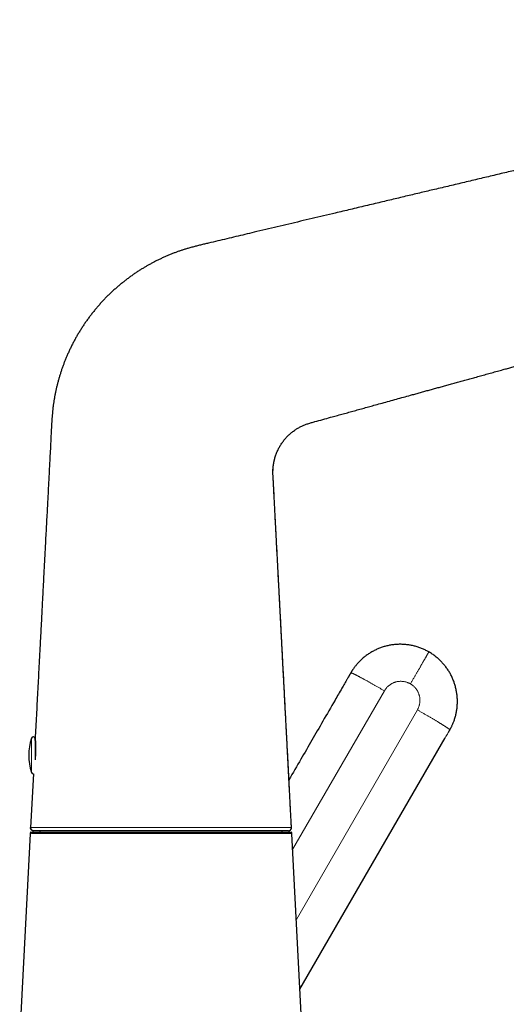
# Model space of a CAD drawing. Header units: millimetres. Extents: x 8 to 709, y 12 to 626.
# Tile 43 of 44: x 523 to 599, y 471 to 626. Entities that reach past the tile are written whole.
import ezdxf

# ---------------------------------------------------------------- set-up
doc = ezdxf.new("R2010")
doc.units = ezdxf.units.MM

msp = doc.modelspace()

# ---------------------------------------------------------------- linework, layer by layer
at = {"color": 8, "linetype": 'Continuous', "lineweight": 0}
for p, q in [((574.83, 523.04), (574.82, 523.03)), ((565.78, 495.37), (580.23, 520.39)), ((585.42, 517.39), (566.36, 484.36)), ((524.64, 512.92), (524.64, 507.53))]:
    msp.add_line(p, q, dxfattribs=at)
at = {"color": 7, "linetype": 'Continuous', "lineweight": 30}
for p, q in [((574.92, 523.21), (574.83, 523.04)), ((574.83, 523.04), (574.83, 523.04)), ((574.93, 523.22), (574.92, 523.21)), ((590.42, 514.03), (590.42, 514.04)), ((590.51, 514.21), (590.52, 514.22)), ((525.22, 512.83), (525.22, 509.52)), ((525.25, 513.05), (525.24, 512.77)), ((566.93, 473.36), (589.8, 512.97)), ((524.95, 507.32), (524.5, 498.85)), ((525, 498.32), (524.95, 498.33)), ((525.95, 498.32), (525.95, 498.13)), ((564.15, 498.13), (564.15, 498.32)), ((565.12, 498.32), (565.12, 498.32)), ((524.45, 497.87), (522.8, 466.27)), ((567.3, 466.25), (565.65, 497.87))]:
    msp.add_line(p, q, dxfattribs=at)
at = {"color": 7, "linetype": 'Continuous', "lineweight": 30, "flags": 128}
msp.add_lwpolyline([(565.1, 498.32), (565.14, 498.32), (565.17, 498.33)], dxfattribs=at)
at = {"color": 7, "linetype": 'Continuous', "lineweight": 30}
for centre, radius, start, end in [((533.22, 510.22), 9, 162.5584, 197.4416), ((524.92, 512.83), 0.3, 0, 162.5584), ((525.52, 512.68), 0.3, 180, 206.2372), ((524.92, 507.62), 0.3, 197.4416, 274.4377), ((565.1, 498.82), 0.5, 283.8995, 2.9923)]:
    msp.add_arc(centre, radius, start, end, dxfattribs=at)
for points, knots in [([(700.66, 626.16), (699.83, 625.96), (698.16, 625.57), (695.66, 624.97), (693.15, 624.37), (690.63, 623.78), (688.11, 623.18), (685.59, 622.58), (683.06, 621.98), (680.49, 621.37), (677.88, 620.74), (675.24, 620.12), (672.59, 619.49), (669.95, 618.86), (667.32, 618.23), (664.91, 617.66), (662.72, 617.14), (660.77, 616.67), (658.81, 616.21), (656.87, 615.75), (654.93, 615.29), (653, 614.83), (651.08, 614.37), (649.23, 613.93), (647.46, 613.51), (645.76, 613.11), (644.07, 612.7), (642.39, 612.31), (640.72, 611.91), (639.06, 611.51), (637.34, 611.1), (635.57, 610.68), (633.75, 610.25), (631.93, 609.82), (630.11, 609.39), (628.3, 608.95), (626.49, 608.52), (624.67, 608.09), (622.92, 607.68), (621.25, 607.28), (619.63, 606.89), (618.02, 606.51), (616.51, 606.15), (615.11, 605.82), (613.82, 605.51), (612.52, 605.2), (611.2, 604.89), (609.87, 604.57), (608.53, 604.25), (607.17, 603.93), (605.8, 603.61), (604.52, 603.3), (603.33, 603.02), (602.23, 602.76), (601.12, 602.49), (600.01, 602.23), (598.88, 601.96), (597.75, 601.69), (596.61, 601.42), (595.45, 601.14), (594.29, 600.87), (593.12, 600.59), (591.96, 600.31), (590.78, 600.03), (589.6, 599.75), (588.45, 599.48), (587.34, 599.22), (586.27, 598.96), (585.2, 598.71), (584.11, 598.45), (583.01, 598.19), (581.9, 597.92), (580.78, 597.66), (579.64, 597.38), (578.47, 597.11), (577.27, 596.82), (576.07, 596.54), (574.88, 596.25), (573.69, 595.97), (572.28, 595.64), (570.66, 595.25), (568.83, 594.82), (567, 594.38), (565.18, 593.95), (563.35, 593.51), (561.53, 593.08), (559.84, 592.68), (558.27, 592.3), (556.84, 591.97), (555.41, 591.62), (553.98, 591.28), (552.82, 591.01), (551.92, 590.8), (551.29, 590.65), (550.66, 590.49), (550.04, 590.33), (549.46, 590.17), (548.93, 590.01), (548.44, 589.86), (547.96, 589.7), (547.48, 589.53), (546.99, 589.34), (546.5, 589.15), (546, 588.94), (545.5, 588.72), (545.01, 588.49), (544.53, 588.26), (544.05, 588.02), (543.59, 587.78), (543.15, 587.53), (542.71, 587.28), (542.27, 587.02), (541.82, 586.75), (541.36, 586.45), (540.89, 586.14), (540.43, 585.81), (539.97, 585.48), (539.51, 585.13), (539.07, 584.78), (538.63, 584.42), (538.19, 584.05), (537.75, 583.67), (537.32, 583.28), (536.9, 582.87), (536.48, 582.46), (536.08, 582.04), (535.68, 581.62), (535.3, 581.19), (534.92, 580.75), (534.55, 580.3), (534.18, 579.84), (533.82, 579.37), (533.47, 578.9), (533.13, 578.41), (532.8, 577.93), (532.48, 577.43), (532.17, 576.93), (531.87, 576.43), (531.58, 575.92), (531.3, 575.4), (531.03, 574.88), (530.77, 574.35), (530.52, 573.81), (530.28, 573.29), (530.07, 572.78), (529.87, 572.27), (529.67, 571.77), (529.49, 571.26), (529.32, 570.75), (529.16, 570.25), (529.01, 569.75), (528.87, 569.25), (528.74, 568.76), (528.61, 568.26), (528.5, 567.76), (528.39, 567.26), (528.3, 566.75), (528.21, 566.24), (528.13, 565.72), (528.05, 565.18), (527.99, 564.64), (527.94, 564.1), (527.9, 563.56), (527.85, 562.88), (527.8, 562.05), (527.75, 561.09), (527.7, 560.13), (527.66, 559.17), (527.61, 558.21), (527.55, 557.16), (527.49, 556.03), (527.43, 554.81), (527.36, 553.59), (527.3, 552.36), (527.24, 551.13), (527.17, 549.83), (527.1, 548.46), (527.02, 547.01), (526.94, 545.57), (526.86, 543.97), (526.77, 542.21), (526.67, 540.28), (526.58, 538.62), (526.51, 537.22), (526.45, 536.08), (526.39, 534.95), (526.33, 533.83), (526.27, 532.73), (526.22, 531.63), (526.16, 530.54), (526.1, 529.43), (526.04, 528.33), (525.98, 527.16), (525.92, 525.94), (525.85, 524.65), (525.78, 523.36), (525.71, 521.87), (525.62, 520.21), (525.52, 518.36), (525.43, 516.51), (525.33, 514.67), (525.27, 513.44), (525.23, 512.82)], [0, 0, 0, 0, 0.010561, 0.021159, 0.031791, 0.042449, 0.053129, 0.063825, 0.074532, 0.085244, 0.096466, 0.107681, 0.118884, 0.130067, 0.141225, 0.152352, 0.160672, 0.168969, 0.177239, 0.185479, 0.193688, 0.201862, 0.209999, 0.218096, 0.225331, 0.23253, 0.23969, 0.246811, 0.253889, 0.260926, 0.267924, 0.275681, 0.283406, 0.291108, 0.298794, 0.306472, 0.314151, 0.321837, 0.32954, 0.336339, 0.343161, 0.350013, 0.3569, 0.362339, 0.367805, 0.373302, 0.378832, 0.384499, 0.390205, 0.395953, 0.401747, 0.407588, 0.412214, 0.416871, 0.421563, 0.42629, 0.431053, 0.435855, 0.440696, 0.445577, 0.450501, 0.455468, 0.46039, 0.465356, 0.470368, 0.475427, 0.479919, 0.48445, 0.48902, 0.49363, 0.498281, 0.502974, 0.507709, 0.512487, 0.517528, 0.522596, 0.527672, 0.53273, 0.537768, 0.542817, 0.550595, 0.558347, 0.566072, 0.573825, 0.581549, 0.589259, 0.597004, 0.603064, 0.609109, 0.615165, 0.621234, 0.627297, 0.629962, 0.632626, 0.63529, 0.637955, 0.640621, 0.642718, 0.644816, 0.646916, 0.649018, 0.651123, 0.653355, 0.655586, 0.657816, 0.660042, 0.662266, 0.664487, 0.66658, 0.668671, 0.670761, 0.67285, 0.67494, 0.677273, 0.679609, 0.681949, 0.684291, 0.686635, 0.688977, 0.691316, 0.693651, 0.696063, 0.698472, 0.700882, 0.703293, 0.705709, 0.708085, 0.710465, 0.712849, 0.715236, 0.717675, 0.720115, 0.722553, 0.724987, 0.727414, 0.729834, 0.732251, 0.734667, 0.737086, 0.73951, 0.741939, 0.744371, 0.746806, 0.74924, 0.751469, 0.753696, 0.755921, 0.758144, 0.760365, 0.762583, 0.764698, 0.766811, 0.768924, 0.771036, 0.773148, 0.77526, 0.777374, 0.77949, 0.781711, 0.783936, 0.786168, 0.788404, 0.790643, 0.792883, 0.796876, 0.800854, 0.804821, 0.80878, 0.812734, 0.816683, 0.821706, 0.826738, 0.831797, 0.836881, 0.841958, 0.847007, 0.852954, 0.858928, 0.864896, 0.870832, 0.878747, 0.88669, 0.894629, 0.899322, 0.904033, 0.908734, 0.913392, 0.917872, 0.922366, 0.9269, 0.931458, 0.936019, 0.940567, 0.9459, 0.951206, 0.956523, 0.961881, 0.969544, 0.977163, 0.984785, 0.992401, 1, 1, 1, 1]), ([(599.29, 571.11), (599.52, 571.17), (599.97, 571.3), (600.66, 571.49), (601.37, 571.69), (602.07, 571.88), (602.79, 572.08), (603.51, 572.28), (604.24, 572.48), (604.98, 572.69), (605.74, 572.9), (606.52, 573.11), (607.31, 573.33), (608.11, 573.55), (608.91, 573.77), (609.73, 574), (610.56, 574.23), (611.4, 574.46), (612.25, 574.7), (613.11, 574.94), (613.98, 575.18), (614.86, 575.42), (615.75, 575.67), (616.68, 575.92), (617.65, 576.19), (618.66, 576.47), (619.69, 576.76), (620.72, 577.04), (621.74, 577.32), (622.73, 577.6), (623.7, 577.87), (624.68, 578.14), (625.67, 578.41), (626.67, 578.69), (627.68, 578.97), (628.73, 579.26), (629.82, 579.56), (630.95, 579.87), (632.09, 580.19), (633.25, 580.51), (634.45, 580.84), (635.72, 581.19), (637.03, 581.56), (638.36, 581.92), (639.69, 582.29), (641.03, 582.66), (642.38, 583.04), (643.74, 583.41), (645.2, 583.82), (646.76, 584.25), (648.43, 584.71), (650.1, 585.17), (651.78, 585.64), (653.47, 586.11), (655.27, 586.6), (657.17, 587.13), (659.19, 587.69), (661.22, 588.25), (663.12, 588.78), (664.9, 589.27), (666.54, 589.72), (668.2, 590.18), (669.87, 590.64), (671.53, 591.1), (673.19, 591.56), (674.85, 592.02), (676.52, 592.48), (678.11, 592.92), (679.63, 593.34), (681.07, 593.74), (682.52, 594.14), (683.82, 594.5), (684.63, 594.73), (684.96, 594.82)], [0, 0, 0, 0, 0.0079458, 0.0160142, 0.0242053, 0.0325193, 0.0408046, 0.0492086, 0.0577312, 0.0663725, 0.0753123, 0.0843753, 0.0935614, 0.1028701, 0.1123013, 0.1218543, 0.1315289, 0.1413243, 0.15124, 0.1612752, 0.1714293, 0.1817014, 0.1920905, 0.2025956, 0.2142841, 0.2261101, 0.2380721, 0.2501683, 0.2623967, 0.2736265, 0.2849623, 0.2964024, 0.307945, 0.3195882, 0.33133, 0.3431683, 0.3562993, 0.3695413, 0.3828912, 0.3963457, 0.4099011, 0.4251447, 0.4405041, 0.4559738, 0.4715479, 0.4872202, 0.5029844, 0.5188338, 0.5347614, 0.5541195, 0.573568, 0.5930976, 0.6127085, 0.6324023, 0.6521808, 0.6756027, 0.6991486, 0.7228228, 0.7466295, 0.7657737, 0.7850086, 0.8043371, 0.8237624, 0.8432876, 0.862565, 0.8819457, 0.9014334, 0.921032, 0.9377511, 0.9545556, 0.9714482, 0.9884317, 1, 1, 1, 1]), ([(562.95, 556.98), (562.98, 557.07), (563.04, 557.27), (563.13, 557.56), (563.24, 557.84), (563.36, 558.12), (563.48, 558.4), (563.62, 558.66), (563.76, 558.92), (563.91, 559.16), (564.07, 559.4), (564.24, 559.64), (564.41, 559.87), (564.59, 560.09), (564.78, 560.3), (564.98, 560.51), (565.18, 560.71), (565.39, 560.9), (565.6, 561.08), (565.82, 561.25), (566.05, 561.42), (566.28, 561.58), (566.51, 561.72), (566.73, 561.86), (566.96, 561.98), (567.2, 562.1), (567.43, 562.21), (567.67, 562.31), (567.93, 562.4), (568.19, 562.49), (568.46, 562.58), (568.73, 562.66), (569.01, 562.73), (569.61, 562.9), (570.52, 563.15), (571.64, 563.46), (572.64, 563.74), (573.52, 563.98), (574.4, 564.22), (575.28, 564.47), (576.16, 564.71), (577.04, 564.96), (577.93, 565.2), (578.88, 565.46), (579.9, 565.75), (581.01, 566.05), (582.12, 566.36), (583.22, 566.67), (584.19, 566.93), (585.02, 567.16), (585.72, 567.36), (586.41, 567.55), (587.1, 567.74), (587.79, 567.93), (588.48, 568.12), (589.18, 568.31), (589.89, 568.51), (590.63, 568.71), (591.38, 568.92), (592.15, 569.13), (592.92, 569.35), (593.7, 569.56), (594.51, 569.79), (595.36, 570.02), (596.24, 570.27), (597.12, 570.51), (598.02, 570.76), (598.74, 570.96), (599.16, 571.08), (599.29, 571.11)], [0, 0, 0, 0, 0.007543, 0.015084, 0.022628, 0.030178, 0.037736, 0.045307, 0.052458, 0.059614, 0.066771, 0.073922, 0.081062, 0.088185, 0.095286, 0.102371, 0.109449, 0.116528, 0.12349, 0.13047, 0.137475, 0.144505, 0.151025, 0.15755, 0.164074, 0.170589, 0.17709, 0.183573, 0.190039, 0.197146, 0.204252, 0.211361, 0.218477, 0.225597, 0.257438, 0.28938, 0.312171, 0.334923, 0.357631, 0.380315, 0.403036, 0.425851, 0.448641, 0.471236, 0.499569, 0.528154, 0.556763, 0.58528, 0.613879, 0.631796, 0.649715, 0.667602, 0.685419, 0.703173, 0.720974, 0.738943, 0.757125, 0.776401, 0.795903, 0.815627, 0.83557, 0.855725, 0.876089, 0.898489, 0.921124, 0.943988, 0.967076, 0.990381, 1, 1, 1, 1]), ([(565.59, 498.85), (565.58, 499.05), (565.55, 499.56), (565.51, 500.38), (565.46, 501.31), (565.41, 502.23), (565.37, 503.12), (565.32, 503.99), (565.28, 504.84), (565.23, 505.68), (565.19, 506.51), (565.15, 507.29), (565.11, 508.03), (565.08, 508.71), (565.04, 509.38), (565.01, 510.05), (564.97, 510.71), (564.94, 511.4), (564.9, 512.13), (564.86, 512.9), (564.82, 513.65), (564.78, 514.44), (564.73, 515.25), (564.69, 516.08), (564.65, 516.91), (564.6, 517.73), (564.56, 518.54), (564.52, 519.34), (564.48, 520.14), (564.44, 520.9), (564.4, 521.62), (564.37, 522.31), (564.33, 522.99), (564.29, 523.67), (564.26, 524.34), (564.22, 525.01), (564.19, 525.66), (564.16, 526.31), (564.12, 526.95), (564.09, 527.58), (564.06, 528.21), (564.02, 528.83), (563.99, 529.43), (563.96, 530.03), (563.93, 530.62), (563.9, 531.21), (563.87, 531.79), (563.84, 532.37), (563.81, 532.94), (563.78, 533.51), (563.75, 534.08), (563.72, 534.63), (563.69, 535.21), (563.66, 535.81), (563.63, 536.43), (563.6, 537.04), (563.56, 537.63), (563.53, 538.22), (563.5, 538.79), (563.48, 539.34), (563.45, 539.87), (563.42, 540.4), (563.39, 540.92), (563.37, 541.43), (563.34, 541.94), (563.31, 542.44), (563.29, 542.94), (563.26, 543.42), (563.24, 543.9), (563.21, 544.36), (563.19, 544.82), (563.17, 545.26), (563.14, 545.7), (563.12, 546.13), (563.1, 546.56), (563.08, 546.97), (563.05, 547.38), (563.03, 547.78), (563.01, 548.16), (562.99, 548.57), (562.97, 548.98), (562.95, 549.4), (562.93, 549.81), (562.91, 550.2), (562.89, 550.59), (562.87, 550.96), (562.85, 551.31), (562.83, 551.64), (562.82, 551.96), (562.8, 552.27), (562.79, 552.57), (562.77, 552.87), (562.75, 553.15), (562.74, 553.43), (562.72, 553.69), (562.7, 553.94), (562.69, 554.18), (562.68, 554.4), (562.67, 554.6), (562.67, 554.79), (562.67, 554.97), (562.68, 555.14), (562.68, 555.3), (562.69, 555.47), (562.71, 555.63), (562.73, 555.79), (562.74, 555.94), (562.77, 556.09), (562.79, 556.22), (562.81, 556.35), (562.83, 556.47), (562.86, 556.59), (562.88, 556.69), (562.91, 556.79), (562.93, 556.88), (562.94, 556.93), (562.95, 556.96)], [0, 0, 0, 0, 0.010266, 0.026355, 0.042351, 0.058176, 0.0738, 0.088415, 0.102954, 0.117387, 0.131689, 0.145899, 0.157698, 0.169424, 0.181018, 0.192451, 0.203766, 0.215018, 0.228232, 0.241372, 0.254413, 0.26733, 0.281831, 0.296158, 0.310363, 0.324461, 0.338413, 0.352194, 0.365824, 0.379325, 0.391323, 0.403177, 0.414887, 0.426487, 0.438013, 0.449455, 0.460774, 0.471912, 0.482899, 0.493755, 0.504498, 0.515138, 0.525493, 0.535757, 0.545912, 0.55594, 0.566029, 0.575989, 0.585849, 0.59563, 0.605321, 0.614897, 0.624332, 0.635149, 0.645765, 0.656187, 0.666431, 0.676523, 0.686486, 0.695769, 0.704928, 0.71395, 0.722822, 0.731543, 0.740375, 0.749049, 0.757567, 0.765933, 0.774151, 0.782082, 0.78987, 0.797507, 0.804986, 0.812449, 0.819742, 0.826874, 0.833851, 0.84068, 0.847365, 0.853905, 0.861347, 0.868585, 0.875615, 0.882438, 0.889058, 0.895477, 0.901347, 0.90704, 0.912555, 0.917889, 0.923038, 0.928161, 0.933082, 0.9378, 0.942315, 0.946625, 0.950731, 0.954634, 0.958034, 0.961266, 0.964329, 0.96723, 0.970015, 0.972696, 0.975618, 0.978411, 0.981076, 0.983616, 0.986035, 0.988337, 0.990526, 0.992608, 0.994589, 0.996476, 0.998276, 1, 1, 1, 1]), ([(587.22, 526.51), (587.16, 526.54), (587.01, 526.63), (586.77, 526.76), (586.5, 526.89), (586.23, 527.01), (585.95, 527.12), (585.66, 527.22), (585.38, 527.32), (585.09, 527.4), (584.8, 527.48), (584.5, 527.54), (584.21, 527.6), (583.91, 527.64), (583.61, 527.67), (583.31, 527.7), (583.01, 527.71), (582.7, 527.72), (582.4, 527.71), (582.1, 527.7), (581.8, 527.67), (581.5, 527.63), (581.2, 527.59), (580.9, 527.53), (580.61, 527.46), (580.32, 527.39), (580.03, 527.3), (579.74, 527.21), (579.46, 527.1), (579.18, 526.99), (578.91, 526.87), (578.64, 526.73), (578.37, 526.59), (578.11, 526.44), (577.86, 526.29), (577.61, 526.12), (577.37, 525.95), (577.13, 525.77), (576.9, 525.58), (576.68, 525.38), (576.46, 525.18), (576.26, 524.97), (576.05, 524.76), (575.87, 524.55), (575.71, 524.35), (575.56, 524.16), (575.41, 523.97), (575.3, 523.8), (575.21, 523.67), (575.15, 523.57), (575.09, 523.47), (575.03, 523.38), (574.98, 523.29), (574.94, 523.24), (574.93, 523.21)], [0, 0, 0, 0, 0.015246, 0.036481, 0.057718, 0.078959, 0.100203, 0.121452, 0.142706, 0.163966, 0.185233, 0.206507, 0.22779, 0.249081, 0.270379, 0.291682, 0.31299, 0.334305, 0.355625, 0.376952, 0.398286, 0.41963, 0.440983, 0.462345, 0.483709, 0.505064, 0.526402, 0.547712, 0.568991, 0.590237, 0.611453, 0.632642, 0.653805, 0.674941, 0.69605, 0.717132, 0.738185, 0.759209, 0.780198, 0.801149, 0.82205, 0.84289, 0.863658, 0.884344, 0.901644, 0.918858, 0.93589, 0.952614, 0.961211, 0.969674, 0.977987, 0.986021, 0.993417, 1, 1, 1, 1]), ([(590.52, 514.21), (590.53, 514.23), (590.55, 514.27), (590.58, 514.33), (590.62, 514.39), (590.66, 514.46), (590.69, 514.53), (590.75, 514.64), (590.82, 514.79), (590.92, 514.98), (591.01, 515.2), (591.11, 515.43), (591.2, 515.68), (591.29, 515.94), (591.37, 516.22), (591.45, 516.51), (591.52, 516.79), (591.58, 517.08), (591.62, 517.37), (591.66, 517.65), (591.69, 517.94), (591.71, 518.22), (591.72, 518.51), (591.72, 518.79), (591.72, 519.08), (591.7, 519.37), (591.67, 519.68), (591.63, 519.99), (591.58, 520.3), (591.52, 520.61), (591.45, 520.92), (591.37, 521.21), (591.28, 521.5), (591.19, 521.79), (591.08, 522.07), (590.96, 522.34), (590.84, 522.62), (590.7, 522.89), (590.56, 523.15), (590.41, 523.41), (590.25, 523.66), (590.08, 523.91), (589.9, 524.15), (589.72, 524.38), (589.54, 524.6), (589.35, 524.81), (589.15, 525.02), (588.94, 525.22), (588.73, 525.42), (588.51, 525.61), (588.27, 525.81), (588.02, 526), (587.76, 526.18), (587.5, 526.35), (587.32, 526.46), (587.22, 526.51)], [0, 0, 0, 0, 0.004547, 0.009622, 0.015026, 0.020632, 0.026409, 0.032331, 0.046676, 0.061288, 0.078899, 0.096713, 0.114693, 0.135275, 0.155958, 0.176689, 0.197455, 0.218259, 0.239099, 0.259142, 0.279217, 0.299324, 0.319466, 0.339641, 0.359848, 0.380085, 0.402378, 0.424701, 0.44705, 0.469423, 0.491816, 0.513036, 0.534267, 0.555505, 0.576748, 0.597993, 0.619236, 0.640475, 0.661707, 0.682927, 0.704134, 0.725327, 0.746508, 0.766831, 0.787143, 0.807444, 0.827736, 0.848021, 0.868299, 0.888572, 0.910865, 0.933154, 0.955438, 0.97772, 1, 1, 1, 1]), ([(574.82, 523.03), (574.79, 522.97), (574.71, 522.84), (574.6, 522.64), (574.49, 522.44), (574.37, 522.24), (574.26, 522.05), (574.11, 521.8), (573.94, 521.5), (573.73, 521.14), (573.24, 520.29), (572.17, 518.43), (570.02, 514.71), (567.6, 510.52), (565.83, 507.45), (565.2, 506.37)], [0, 0, 0, 0, 0.011124, 0.02293, 0.035086, 0.047093, 0.058968, 0.070728, 0.092047, 0.113144, 0.134126, 0.246409, 0.446915, 0.804961, 1, 1, 1, 1]), ([(574.83, 523.03), (574.8, 522.99), (574.69, 522.8), (574.57, 522.6), (574.49, 522.45)], [0, 0, 0, 0, 0.228414, 1, 1, 1, 1]), ([(574.93, 523.21), (574.91, 523.18), (574.88, 523.13), (574.85, 523.07), (574.83, 523.04), (574.82, 523.03)], [0, 0, 0, 0, 0.407673, 0.824447, 1, 1, 1, 1]), ([(590.34, 513.9), (590.36, 513.94), (590.4, 514), (590.46, 514.11), (590.49, 514.17), (590.51, 514.21)], [0, 0, 0, 0, 0.342436, 0.673882, 1, 1, 1, 1]), ([(590.35, 513.92), (590.35, 513.92), (590.38, 513.97), (590.4, 514.01), (590.42, 514.04)], [0, 0, 0, 0, 0.1468392, 1, 1, 1, 1]), ([(525.23, 512.82), (525.23, 512.82), (525.23, 512.82), (525.24, 512.81), (525.24, 512.78), (525.24, 512.74), (525.24, 512.69), (525.25, 512.64), (525.25, 512.61), (525.25, 512.59), (525.25, 512.56), (525.26, 512.54), (525.26, 512.51), (525.26, 512.48), (525.26, 512.44), (525.27, 512.39), (525.27, 512.34), (525.27, 512.29), (525.27, 512.24), (525.28, 512.19), (525.28, 512.14), (525.28, 512.1), (525.28, 512.07), (525.28, 512.04), (525.28, 512.02), (525.28, 512), (525.29, 511.98), (525.29, 511.96), (525.29, 511.93), (525.29, 511.88), (525.29, 511.8), (525.29, 511.69), (525.3, 511.58), (525.3, 511.46), (525.3, 511.34), (525.3, 511.23), (525.3, 511.14), (525.3, 511.06), (525.3, 510.98), (525.3, 510.9), (525.29, 510.82), (525.29, 510.74), (525.29, 510.64), (525.29, 510.51), (525.28, 510.37), (525.27, 510.21), (525.26, 510.06), (525.25, 509.9), (525.24, 509.73), (525.23, 509.61), (525.22, 509.55), (525.22, 509.54)], [0, 0, 0, 0, 0.0315697, 0.0656848, 0.1008306, 0.1370078, 0.1742171, 0.212459, 0.2225119, 0.2333341, 0.2449257, 0.2572867, 0.270417, 0.2843166, 0.2989856, 0.31601, 0.3358658, 0.3546604, 0.3715851, 0.3866398, 0.4029769, 0.4163327, 0.4267072, 0.4329418, 0.4391322, 0.4452784, 0.4513803, 0.4574381, 0.4634516, 0.469421, 0.5014578, 0.5289338, 0.5553448, 0.5853972, 0.6139417, 0.640979, 0.6584245, 0.6758164, 0.693155, 0.7104405, 0.7276733, 0.7448537, 0.7619818, 0.7932457, 0.8243371, 0.8552576, 0.8879381, 0.9218257, 0.9569224, 0.99323, 1, 1, 1, 1]), ([(525.25, 512.55), (525.25, 512.56), (525.25, 512.57), (525.25, 512.59), (525.25, 512.62), (525.25, 512.63), (525.25, 512.64), (525.25, 512.65), (525.25, 512.66), (525.25, 512.67), (525.24, 512.68), (525.24, 512.7), (525.24, 512.73), (525.24, 512.76), (525.24, 512.79), (525.24, 512.81), (525.23, 512.82), (525.23, 512.82), (525.23, 512.82)], [0, 0, 0, 0, 0.009171, 0.075619, 0.135071, 0.158799, 0.182422, 0.205941, 0.229355, 0.252665, 0.275871, 0.298972, 0.424147, 0.533249, 0.639838, 0.763449, 0.883502, 1, 1, 1, 1]), ([(524.51, 498.85), (524.51, 498.85), (524.5, 498.85), (524.5, 498.85), (524.5, 498.85)], [0, 0, 0, 0, 0.120211, 1, 1, 1, 1]), ([(524.91, 498.33), (524.9, 498.33), (524.87, 498.34), (524.82, 498.36), (524.76, 498.38), (524.7, 498.42), (524.65, 498.47), (524.6, 498.52), (524.56, 498.58), (524.53, 498.65), (524.51, 498.71), (524.5, 498.78), (524.5, 498.83), (524.5, 498.85)], [0, 0, 0, 0, 0.035051, 0.125175, 0.217962, 0.312687, 0.408524, 0.504587, 0.609428, 0.712315, 0.812231, 0.908338, 1, 1, 1, 1]), ([(524.5, 498.85), (524.5, 498.85), (524.5, 498.85), (524.51, 498.85), (524.51, 498.85)], [0, 0, 0, 0, 0.000045, 1, 1, 1, 1]), ([(524.51, 498.85), (524.51, 498.83), (524.51, 498.78), (524.52, 498.72), (524.54, 498.66), (524.56, 498.61), (524.58, 498.57), (524.6, 498.53), (524.62, 498.5), (524.66, 498.47), (524.7, 498.43), (524.75, 498.39), (524.8, 498.37), (524.82, 498.36), (524.84, 498.35), (524.86, 498.35), (524.87, 498.34), (524.88, 498.34), (524.88, 498.34), (524.89, 498.34), (524.9, 498.33), (524.91, 498.33), (524.92, 498.33), (524.94, 498.33), (524.95, 498.33), (524.96, 498.32), (524.97, 498.32), (524.98, 498.32), (524.98, 498.32)], [0, 0, 0, 0, 0.056831, 0.111011, 0.161584, 0.20776, 0.248938, 0.284699, 0.315226, 0.345151, 0.406708, 0.470001, 0.500699, 0.525383, 0.54379, 0.556083, 0.563931, 0.572469, 0.583007, 0.596128, 0.618134, 0.645621, 0.678769, 0.726151, 0.781921, 0.846133, 0.918819, 1, 1, 1, 1]), ([(565.1, 498.32), (565.1, 498.32), (565.1, 498.32), (565.08, 498.32), (565.05, 498.32), (565.02, 498.32), (564.97, 498.32), (564.91, 498.32), (564.84, 498.32), (564.77, 498.32), (564.69, 498.32), (564.59, 498.32), (564.49, 498.32), (564.38, 498.32), (564.26, 498.32), (564.13, 498.32), (564, 498.32), (563.85, 498.32), (563.7, 498.32), (563.53, 498.32), (563.36, 498.32), (563.19, 498.32), (563, 498.32), (562.8, 498.32), (562.59, 498.32), (562.38, 498.32), (562.16, 498.32), (561.93, 498.32), (561.69, 498.32), (561.45, 498.32), (561.2, 498.32), (560.94, 498.32), (560.67, 498.32), (560.39, 498.32), (560.11, 498.32), (559.82, 498.32), (559.52, 498.32), (559.21, 498.32), (558.89, 498.32), (558.55, 498.32), (558.21, 498.32), (557.86, 498.32), (557.5, 498.32), (557.14, 498.32), (556.79, 498.32), (556.43, 498.32), (556.07, 498.32), (555.71, 498.32), (555.34, 498.32), (554.96, 498.32), (554.58, 498.32), (554.2, 498.32), (553.81, 498.32), (553.42, 498.32), (553.03, 498.32), (552.63, 498.32), (552.24, 498.32), (551.84, 498.32), (551.43, 498.32), (551.01, 498.32), (550.6, 498.32), (550.18, 498.32), (549.76, 498.32), (549.34, 498.32), (548.93, 498.32), (548.51, 498.32), (548.08, 498.32), (547.65, 498.32), (547.22, 498.32), (546.79, 498.32), (546.35, 498.32), (545.92, 498.32), (545.49, 498.32), (545.04, 498.32), (544.59, 498.32), (544.13, 498.32), (543.67, 498.32), (543.21, 498.32), (542.75, 498.32), (542.3, 498.32), (541.86, 498.32), (541.44, 498.32), (541.01, 498.32), (540.59, 498.32), (540.16, 498.32), (539.74, 498.32), (539.33, 498.32), (538.91, 498.32), (538.5, 498.32), (538.09, 498.32), (537.69, 498.32), (537.3, 498.32), (536.91, 498.32), (536.51, 498.32), (536.13, 498.32), (535.74, 498.32), (535.36, 498.32), (534.98, 498.32), (534.61, 498.32), (534.25, 498.32), (533.89, 498.32), (533.54, 498.32), (533.19, 498.32), (532.84, 498.32), (532.5, 498.32), (532.16, 498.32), (531.83, 498.32), (531.51, 498.32), (531.19, 498.32), (530.88, 498.32), (530.56, 498.32), (530.24, 498.32), (529.94, 498.32), (529.64, 498.32), (529.35, 498.32), (529.07, 498.32), (528.81, 498.32), (528.56, 498.32), (528.31, 498.32), (528.08, 498.32), (527.85, 498.32), (527.63, 498.32), (527.42, 498.32), (527.22, 498.32), (527.02, 498.32), (526.84, 498.32), (526.66, 498.32), (526.5, 498.32), (526.34, 498.32), (526.19, 498.32), (526.05, 498.32), (525.91, 498.32), (525.79, 498.32), (525.67, 498.32), (525.57, 498.32), (525.47, 498.32), (525.38, 498.32), (525.3, 498.32), (525.23, 498.32), (525.17, 498.32), (525.12, 498.32), (525.08, 498.32), (525.04, 498.32), (525.02, 498.32), (525.01, 498.32), (525, 498.32), (525, 498.32)], [0, 0, 0, 0, 0.007317, 0.014634, 0.021951, 0.029268, 0.036586, 0.043903, 0.050803, 0.057702, 0.064602, 0.071502, 0.078401, 0.085301, 0.0922, 0.099099, 0.105998, 0.112897, 0.119672, 0.126448, 0.133223, 0.139998, 0.146897, 0.153796, 0.160696, 0.167595, 0.174495, 0.181272, 0.188048, 0.194825, 0.201601, 0.208516, 0.21543, 0.222345, 0.229259, 0.236173, 0.243087, 0.25, 0.257317, 0.264634, 0.271951, 0.279268, 0.286585, 0.293902, 0.300801, 0.307701, 0.314601, 0.3215, 0.3284, 0.3353, 0.3422, 0.349099, 0.355999, 0.362898, 0.369673, 0.376449, 0.383225, 0.39, 0.396899, 0.403798, 0.410697, 0.417597, 0.424496, 0.431272, 0.438048, 0.444824, 0.451601, 0.458515, 0.465429, 0.472343, 0.479257, 0.486171, 0.493084, 0.499998, 0.507315, 0.514633, 0.521951, 0.529268, 0.536587, 0.543905, 0.550805, 0.557704, 0.564604, 0.571503, 0.578402, 0.585301, 0.5922, 0.599098, 0.605997, 0.612895, 0.619671, 0.626447, 0.633222, 0.639998, 0.646898, 0.653797, 0.660697, 0.667597, 0.674496, 0.681273, 0.688049, 0.694825, 0.701601, 0.708515, 0.715429, 0.722343, 0.729257, 0.736171, 0.743085, 0.749999, 0.757316, 0.764634, 0.771951, 0.779268, 0.786586, 0.793903, 0.800803, 0.807702, 0.814601, 0.821501, 0.8284, 0.835299, 0.842199, 0.849098, 0.855997, 0.862897, 0.869672, 0.876448, 0.883224, 0.89, 0.896899, 0.903798, 0.910697, 0.917596, 0.924495, 0.931272, 0.938048, 0.944824, 0.9516, 0.958515, 0.965429, 0.972344, 0.979258, 0.986172, 0.993086, 1, 1, 1, 1]), ([(565.12, 498.32), (565.12, 498.32), (565.13, 498.32), (565.13, 498.32), (565.14, 498.32), (565.15, 498.33), (565.16, 498.33), (565.16, 498.33), (565.17, 498.33), (565.18, 498.33), (565.18, 498.33), (565.19, 498.33), (565.19, 498.33), (565.2, 498.33), (565.2, 498.33), (565.21, 498.34), (565.22, 498.34), (565.24, 498.34), (565.27, 498.35), (565.3, 498.37), (565.33, 498.38), (565.37, 498.41), (565.4, 498.43), (565.44, 498.46), (565.47, 498.49), (565.5, 498.53), (565.53, 498.58), (565.56, 498.64), (565.58, 498.7), (565.59, 498.77), (565.59, 498.82), (565.59, 498.85)], [0, 0, 0, 0, 0.0789256, 0.1495121, 0.2117697, 0.2657153, 0.3113779, 0.34314, 0.36924, 0.3897799, 0.4016652, 0.4107446, 0.4143702, 0.4175117, 0.4203321, 0.4232574, 0.4340357, 0.4521729, 0.4772512, 0.5037185, 0.5390427, 0.5742812, 0.6096446, 0.6407677, 0.677695, 0.7202842, 0.7682307, 0.8210251, 0.8779264, 0.9379674, 1, 1, 1, 1]), ([(524.54, 498.13), (524.53, 498.11), (524.5, 498.07), (524.48, 498), (524.46, 497.94), (524.46, 497.89), (524.45, 497.87)], [0, 0, 0, 0, 0.261824, 0.517098, 0.763711, 1, 1, 1, 1]), ([(524.54, 498.13), (524.54, 498.13), (524.54, 498.13), (524.56, 498.13), (524.59, 498.13), (524.64, 498.13), (524.69, 498.13), (524.76, 498.13), (524.84, 498.13), (524.93, 498.13), (525.03, 498.13), (525.13, 498.13), (525.24, 498.13), (525.36, 498.13), (525.49, 498.13), (525.63, 498.13), (525.78, 498.13), (525.93, 498.13), (526.1, 498.13), (526.27, 498.13), (526.44, 498.13), (526.62, 498.13), (526.81, 498.13), (527, 498.13), (527.22, 498.13), (527.46, 498.13), (527.72, 498.13), (527.99, 498.13), (528.26, 498.13), (528.53, 498.13), (528.79, 498.13), (529.07, 498.13), (529.35, 498.13), (529.64, 498.13), (529.93, 498.13), (530.24, 498.13), (530.56, 498.13), (530.91, 498.13), (531.28, 498.13), (531.66, 498.13), (532.04, 498.13), (532.43, 498.13), (532.83, 498.13), (533.23, 498.13), (533.64, 498.13), (534.05, 498.13), (534.44, 498.13), (534.82, 498.13), (535.21, 498.13), (535.6, 498.13), (535.99, 498.13), (536.39, 498.13), (536.79, 498.13), (537.19, 498.13), (537.59, 498.13), (537.98, 498.13), (538.38, 498.13), (538.78, 498.13), (539.18, 498.13), (539.61, 498.13), (540.07, 498.13), (540.55, 498.13), (541.04, 498.13), (541.51, 498.13), (541.96, 498.13), (542.4, 498.13), (542.84, 498.13), (543.28, 498.13), (543.72, 498.13), (544.17, 498.13), (544.61, 498.13), (544.91, 498.13), (545.05, 498.13)], [0, 0, 0, 0, 0.015678, 0.031349, 0.047006, 0.062659, 0.078318, 0.093713, 0.109131, 0.124582, 0.140009, 0.153761, 0.167499, 0.181228, 0.194956, 0.20869, 0.222434, 0.236197, 0.249984, 0.263068, 0.276134, 0.289187, 0.302234, 0.315279, 0.328328, 0.34372, 0.359135, 0.374581, 0.390007, 0.403758, 0.417494, 0.431224, 0.444952, 0.458685, 0.472431, 0.486194, 0.499982, 0.515676, 0.531346, 0.547004, 0.562657, 0.578316, 0.59371, 0.609128, 0.624579, 0.63998, 0.653724, 0.66747, 0.681224, 0.695005, 0.708777, 0.722526, 0.736258, 0.74998, 0.762996, 0.776034, 0.789099, 0.802196, 0.815312, 0.828375, 0.843768, 0.859166, 0.874578, 0.890023, 0.903789, 0.917536, 0.931271, 0.945002, 0.958733, 0.972473, 0.986226, 1, 1, 1, 1]), ([(545.05, 498.13), (545.22, 498.13), (545.56, 498.13), (546.06, 498.13), (546.57, 498.13), (547.07, 498.13), (547.57, 498.13), (548.06, 498.13), (548.55, 498.13), (549.04, 498.13), (549.51, 498.13), (549.96, 498.13), (550.39, 498.13), (550.82, 498.13), (551.24, 498.13), (551.66, 498.13), (552.08, 498.13), (552.5, 498.13), (552.9, 498.13), (553.29, 498.13), (553.67, 498.13), (554.05, 498.13), (554.43, 498.13), (554.8, 498.13), (555.2, 498.13), (555.6, 498.13), (556.02, 498.13), (556.44, 498.13), (556.84, 498.13), (557.21, 498.13), (557.56, 498.13), (557.91, 498.13), (558.25, 498.13), (558.59, 498.13), (558.92, 498.13), (559.24, 498.13), (559.57, 498.13), (559.91, 498.13), (560.26, 498.13), (560.59, 498.13), (560.92, 498.13), (561.23, 498.13), (561.53, 498.13), (561.82, 498.13), (562.1, 498.13), (562.37, 498.13), (562.61, 498.13), (562.83, 498.13), (563.05, 498.13), (563.26, 498.13), (563.46, 498.13), (563.65, 498.13), (563.83, 498.13), (564.02, 498.13), (564.2, 498.13), (564.37, 498.13), (564.54, 498.13), (564.69, 498.13), (564.83, 498.13), (564.95, 498.13), (565.07, 498.13), (565.17, 498.13), (565.26, 498.13), (565.34, 498.13), (565.4, 498.13), (565.45, 498.13), (565.49, 498.13), (565.53, 498.13), (565.55, 498.13), (565.56, 498.13), (565.57, 498.13), (565.57, 498.13), (565.57, 498.13)], [0, 0, 0, 0, 0.015695, 0.031367, 0.047026, 0.062681, 0.078341, 0.093737, 0.109156, 0.124607, 0.140008, 0.153752, 0.167497, 0.18125, 0.195033, 0.208808, 0.222557, 0.236285, 0.25, 0.263012, 0.276047, 0.289111, 0.302209, 0.315332, 0.328406, 0.343802, 0.359194, 0.374591, 0.39002, 0.403774, 0.417512, 0.431242, 0.444969, 0.4587, 0.472442, 0.4862, 0.499982, 0.515695, 0.53138, 0.547045, 0.5627, 0.578355, 0.59374, 0.609142, 0.624572, 0.640006, 0.653762, 0.667502, 0.681232, 0.694959, 0.70869, 0.72243, 0.736186, 0.749965, 0.765678, 0.781362, 0.797027, 0.812683, 0.828338, 0.843723, 0.859125, 0.874555, 0.889992, 0.903751, 0.917492, 0.931223, 0.944951, 0.95868, 0.972419, 0.986173, 0.999949, 1, 1, 1, 1]), ([(565.65, 497.87), (565.65, 497.89), (565.65, 497.94), (565.63, 498), (565.6, 498.07), (565.58, 498.11), (565.57, 498.13)], [0, 0, 0, 0, 0.236289, 0.482902, 0.738176, 1, 1, 1, 1])]:
    msp.add_open_spline(points, degree=3, knots=knots, dxfattribs=at)
at = {"color": 8, "linetype": 'Continuous', "lineweight": 0}
for points, knots in [([(565.6, 498.85), (565.56, 499.54), (565.49, 500.93), (565.38, 503.02), (565.27, 505.1), (565.16, 507.19), (565.05, 509.27), (564.94, 511.35), (564.84, 513.28), (564.75, 515.07), (564.66, 516.71), (564.58, 518.34), (564.49, 519.98), (564.41, 521.62), (564.32, 523.25), (564.21, 525.32), (564.08, 527.82), (563.93, 530.74), (563.78, 533.67), (563.62, 536.59), (563.47, 539.51), (563.32, 542.44), (563.19, 544.82), (563.1, 546.67), (563.03, 547.96), (562.96, 549.26), (562.89, 550.57), (562.84, 551.7), (562.79, 552.68), (562.75, 553.32), (562.72, 553.8), (562.7, 554.12), (562.68, 554.43), (562.68, 554.74), (562.68, 555.03), (562.69, 555.31), (562.71, 555.59), (562.74, 555.87), (562.78, 556.15), (562.83, 556.43), (562.88, 556.7), (562.93, 556.88), (562.95, 556.98)], [0, 0, 0, 0, 0.0358686, 0.0716961, 0.107478, 0.143329, 0.179342, 0.2149624, 0.2508072, 0.2789824, 0.3070688, 0.3352632, 0.3634185, 0.3915998, 0.4196882, 0.4478833, 0.4981416, 0.5484397, 0.5987507, 0.6491762, 0.6992549, 0.7496533, 0.8000063, 0.8223591, 0.8446477, 0.8670021, 0.8893857, 0.9118547, 0.9257474, 0.939632, 0.945076, 0.9505112, 0.9559366, 0.9613533, 0.9661852, 0.9710174, 0.9758506, 0.9806839, 0.9855163, 0.9903469, 0.995175, 1, 1, 1, 1]), ([(587.22, 526.51), (587.22, 526.51), (587.23, 526.51), (587.22, 526.51), (587.22, 526.5), (587.21, 526.48), (587.2, 526.46), (587.18, 526.43), (587.16, 526.4), (587.13, 526.35), (587.1, 526.3), (587.07, 526.24), (587.03, 526.17), (586.98, 526.09), (586.93, 526.01), (586.88, 525.91), (586.82, 525.81), (586.76, 525.7), (586.69, 525.58), (586.62, 525.46), (586.55, 525.34), (586.47, 525.21), (586.39, 525.07), (586.31, 524.93), (586.22, 524.77), (586.13, 524.61), (586.03, 524.45), (585.94, 524.28), (585.84, 524.1), (585.74, 523.93), (585.64, 523.76), (585.54, 523.59), (585.44, 523.41), (585.34, 523.24), (585.23, 523.06), (585.12, 522.87), (585.01, 522.67), (584.89, 522.47), (584.78, 522.27), (584.67, 522.08), (584.55, 521.88), (584.44, 521.68), (584.36, 521.55), (584.32, 521.48)], [0, 0, 0, 0, 0.0009509, 0.0272131, 0.0535566, 0.0799943, 0.1065386, 0.1309748, 0.1555187, 0.1801772, 0.2049555, 0.2298564, 0.25488, 0.2800237, 0.3052815, 0.3306446, 0.3561009, 0.3816358, 0.4072325, 0.4314065, 0.455602, 0.4798016, 0.5039879, 0.5281438, 0.5537121, 0.57921, 0.6046217, 0.6299339, 0.6551361, 0.6802209, 0.7037611, 0.7271919, 0.7505144, 0.7737318, 0.7968489, 0.8225379, 0.8481195, 0.8736043, 0.8990035, 0.9243287, 0.9495925, 0.9748097, 1, 1, 1, 1]), ([(574.93, 523.21), (574.93, 523.21), (574.93, 523.21), (574.94, 523.22), (574.94, 523.22), (574.96, 523.22), (574.98, 523.22), (575, 523.22), (575.04, 523.21), (575.08, 523.19), (575.12, 523.18), (575.18, 523.15), (575.24, 523.12), (575.31, 523.09), (575.39, 523.06), (575.48, 523.01), (575.57, 522.97), (575.68, 522.91), (575.79, 522.86), (575.91, 522.8), (576.03, 522.73), (576.16, 522.66), (576.3, 522.59), (576.43, 522.52), (576.58, 522.44), (576.73, 522.36), (576.89, 522.27), (577.06, 522.18), (577.23, 522.09), (577.4, 521.99), (577.58, 521.89), (577.76, 521.79), (577.93, 521.7), (578.11, 521.6), (578.29, 521.5), (578.46, 521.4), (578.65, 521.29), (578.84, 521.18), (579.04, 521.07), (579.24, 520.96), (579.44, 520.84), (579.63, 520.73), (579.83, 520.61), (580.03, 520.5), (580.16, 520.43), (580.23, 520.39)], [0, 0, 0, 0, 0.022138, 0.0464537, 0.0708171, 0.0952434, 0.1197453, 0.1443348, 0.1690235, 0.1917513, 0.2145794, 0.237514, 0.2605599, 0.2837198, 0.3069939, 0.3303796, 0.3538715, 0.3774611, 0.4011374, 0.4248868, 0.4486936, 0.4711771, 0.4936806, 0.5161878, 0.5386827, 0.5611492, 0.5849293, 0.6086438, 0.6322782, 0.65582, 0.6792594, 0.7025896, 0.7244832, 0.7462751, 0.7679662, 0.7895596, 0.8110596, 0.8349517, 0.8587438, 0.8824459, 0.9060684, 0.9296221, 0.9531186, 0.9765718, 1, 1, 1, 1]), ([(580.23, 520.39), (580.26, 520.44), (580.32, 520.55), (580.43, 520.7), (580.55, 520.85), (580.68, 520.99), (580.82, 521.12), (580.96, 521.24), (581.11, 521.35), (581.26, 521.45), (581.41, 521.53), (581.56, 521.61), (581.72, 521.68), (581.88, 521.74), (582.05, 521.79), (582.23, 521.83), (582.42, 521.86), (582.6, 521.88), (582.79, 521.89), (582.98, 521.88), (583.17, 521.87), (583.35, 521.84), (583.52, 521.8), (583.69, 521.76), (583.85, 521.7), (584.02, 521.64), (584.17, 521.57), (584.27, 521.51), (584.32, 521.48)], [0, 0, 0, 0, 0.040001, 0.08, 0.12, 0.159999, 0.199996, 0.239996, 0.279998, 0.316665, 0.353331, 0.389997, 0.426663, 0.46333, 0.499999, 0.54, 0.579999, 0.619998, 0.659996, 0.699994, 0.739994, 0.779996, 0.816663, 0.853329, 0.889997, 0.926664, 0.963331, 1, 1, 1, 1]), ([(584.32, 521.48), (584.38, 521.45), (584.48, 521.39), (584.64, 521.28), (584.78, 521.16), (584.92, 521.03), (585.05, 520.89), (585.18, 520.75), (585.29, 520.6), (585.38, 520.45), (585.47, 520.3), (585.55, 520.15), (585.61, 519.99), (585.67, 519.83), (585.72, 519.66), (585.77, 519.48), (585.8, 519.29), (585.82, 519.11), (585.83, 518.92), (585.82, 518.73), (585.81, 518.54), (585.78, 518.36), (585.74, 518.19), (585.7, 518.02), (585.64, 517.86), (585.58, 517.69), (585.51, 517.54), (585.45, 517.44), (585.42, 517.39)], [0, 0, 0, 0, 0.040002, 0.080001, 0.120001, 0.16, 0.199999, 0.239999, 0.280001, 0.316667, 0.353334, 0.39, 0.426666, 0.463333, 0.500001, 0.540003, 0.580002, 0.620001, 0.659999, 0.699997, 0.739997, 0.78, 0.816665, 0.85333, 0.889997, 0.926665, 0.963332, 1, 1, 1, 1]), ([(585.42, 517.39), (585.49, 517.35), (585.63, 517.27), (585.83, 517.15), (586.04, 517.03), (586.24, 516.91), (586.45, 516.79), (586.65, 516.67), (586.85, 516.56), (587.04, 516.44), (587.23, 516.34), (587.42, 516.23), (587.6, 516.12), (587.78, 516.01), (587.96, 515.9), (588.14, 515.8), (588.31, 515.69), (588.48, 515.59), (588.65, 515.49), (588.81, 515.39), (588.96, 515.3), (589.1, 515.21), (589.24, 515.12), (589.37, 515.04), (589.49, 514.97), (589.61, 514.89), (589.72, 514.82), (589.83, 514.75), (589.93, 514.68), (590.03, 514.62), (590.11, 514.56), (590.19, 514.51), (590.25, 514.46), (590.31, 514.42), (590.36, 514.39), (590.4, 514.35), (590.44, 514.32), (590.47, 514.3), (590.49, 514.28), (590.5, 514.26), (590.51, 514.24), (590.52, 514.23), (590.52, 514.22), (590.52, 514.21), (590.52, 514.21), (590.51, 514.21)], [0, 0, 0, 0, 0.024288, 0.048604, 0.072968, 0.097395, 0.121897, 0.146487, 0.171176, 0.193904, 0.216732, 0.239667, 0.262713, 0.285874, 0.309148, 0.332534, 0.356026, 0.379616, 0.403293, 0.427042, 0.450849, 0.473333, 0.495836, 0.518344, 0.540839, 0.563305, 0.587085, 0.6108, 0.634434, 0.657976, 0.681415, 0.704745, 0.726638, 0.74843, 0.770121, 0.791714, 0.813214, 0.837106, 0.860898, 0.8846, 0.908222, 0.931776, 0.955272, 0.978726, 1, 1, 1, 1]), ([(589.8, 512.97), (589.84, 513.04), (589.94, 513.22), (590.07, 513.44), (590.19, 513.65), (590.27, 513.79), (590.32, 513.88), (590.35, 513.92)], [0, 0, 0, 0, 0.216154, 0.552056, 0.712703, 0.86968, 1, 1, 1, 1]), ([(565.6, 498.85), (565.6, 498.85), (565.6, 498.85), (565.58, 498.85), (565.56, 498.85), (565.53, 498.85), (565.49, 498.85), (565.44, 498.85), (565.38, 498.85), (565.3, 498.85), (565.21, 498.85), (565.11, 498.85), (565, 498.85), (564.89, 498.85), (564.77, 498.85), (564.64, 498.85), (564.5, 498.85), (564.35, 498.85), (564.2, 498.85), (564.03, 498.85), (563.86, 498.85), (563.69, 498.85), (563.51, 498.85), (563.32, 498.85), (563.12, 498.85), (562.91, 498.85), (562.67, 498.85), (562.41, 498.85), (562.13, 498.85), (561.86, 498.85), (561.59, 498.85), (561.33, 498.85), (561.05, 498.85), (560.77, 498.85), (560.48, 498.85), (560.18, 498.85), (559.88, 498.85), (559.56, 498.85), (559.21, 498.85), (558.84, 498.85), (558.46, 498.85), (558.07, 498.85), (557.68, 498.85), (557.28, 498.85), (556.88, 498.85), (556.47, 498.85), (556.07, 498.85), (555.68, 498.85), (555.3, 498.85), (554.91, 498.85), (554.52, 498.85), (554.12, 498.85), (553.72, 498.85), (553.32, 498.85), (552.92, 498.85), (552.52, 498.85), (552.12, 498.85), (551.73, 498.85), (551.33, 498.85), (550.93, 498.85), (550.5, 498.85), (550.04, 498.85), (549.56, 498.85), (549.07, 498.85), (548.6, 498.85), (548.14, 498.85), (547.7, 498.85), (547.26, 498.85), (546.82, 498.85), (546.38, 498.85), (545.94, 498.85), (545.49, 498.85), (545.06, 498.85), (544.63, 498.85), (544.21, 498.85), (543.79, 498.85), (543.36, 498.85), (542.95, 498.85), (542.5, 498.85), (542.03, 498.85), (541.54, 498.85), (541.05, 498.85), (540.59, 498.85), (540.14, 498.85), (539.71, 498.85), (539.28, 498.85), (538.86, 498.85), (538.43, 498.85), (538.02, 498.85), (537.6, 498.85), (537.2, 498.85), (536.8, 498.85), (536.42, 498.85), (536.04, 498.85), (535.66, 498.85), (535.29, 498.85), (534.9, 498.85), (534.49, 498.85), (534.07, 498.85), (533.65, 498.85), (533.25, 498.85), (532.88, 498.85), (532.53, 498.85), (532.18, 498.85), (531.84, 498.85), (531.5, 498.85), (531.17, 498.85), (530.85, 498.85), (530.51, 498.85), (530.17, 498.85), (529.83, 498.85), (529.5, 498.85), (529.17, 498.85), (528.86, 498.85), (528.55, 498.85), (528.26, 498.85), (527.98, 498.85), (527.72, 498.85), (527.47, 498.85), (527.25, 498.85), (527.03, 498.85), (526.82, 498.85), (526.62, 498.85), (526.43, 498.85), (526.25, 498.85), (526.07, 498.85), (525.91, 498.85), (525.76, 498.85), (525.62, 498.85), (525.49, 498.85), (525.36, 498.85), (525.24, 498.85), (525.12, 498.85), (525.01, 498.85), (524.9, 498.85), (524.81, 498.85), (524.74, 498.85), (524.68, 498.85), (524.62, 498.85), (524.58, 498.85), (524.55, 498.85), (524.52, 498.85), (524.51, 498.85), (524.51, 498.85)], [0, 0, 0, 0, 0.006585, 0.013171, 0.019756, 0.026341, 0.032926, 0.039512, 0.047273, 0.055035, 0.062797, 0.070558, 0.077488, 0.084418, 0.091348, 0.098277, 0.105207, 0.112136, 0.119065, 0.125994, 0.132578, 0.139163, 0.145748, 0.152333, 0.158918, 0.165503, 0.173264, 0.181025, 0.188786, 0.196546, 0.203475, 0.210403, 0.217331, 0.224259, 0.231187, 0.238114, 0.245042, 0.251969, 0.259869, 0.267769, 0.275669, 0.283569, 0.29147, 0.29923, 0.30699, 0.314751, 0.322512, 0.329441, 0.336371, 0.3433, 0.35023, 0.357159, 0.364088, 0.371017, 0.377946, 0.38453, 0.391115, 0.397699, 0.404284, 0.410869, 0.417454, 0.425214, 0.432976, 0.440737, 0.448498, 0.455427, 0.462357, 0.469286, 0.476216, 0.483145, 0.490074, 0.497004, 0.503934, 0.510519, 0.517105, 0.523691, 0.530278, 0.536864, 0.543451, 0.551213, 0.558975, 0.566737, 0.574498, 0.581428, 0.588357, 0.595285, 0.602214, 0.609142, 0.61607, 0.622999, 0.629928, 0.636512, 0.643097, 0.649682, 0.656268, 0.662853, 0.669438, 0.6772, 0.684961, 0.692721, 0.700482, 0.70741, 0.714339, 0.721267, 0.728195, 0.735123, 0.742051, 0.748979, 0.755908, 0.763808, 0.771709, 0.77961, 0.787511, 0.795412, 0.803172, 0.810932, 0.818693, 0.826453, 0.833382, 0.840311, 0.84724, 0.854169, 0.861098, 0.868027, 0.874956, 0.881886, 0.88847, 0.895055, 0.90164, 0.908225, 0.914811, 0.921396, 0.929157, 0.936918, 0.944679, 0.952441, 0.95937, 0.9663, 0.973229, 0.980159, 0.987088, 0.994017, 1, 1, 1, 1]), ([(524.45, 497.87), (524.45, 497.87), (524.4, 497.87), (524.6, 497.87), (525.09, 497.88), (525.97, 497.88), (527.16, 497.88), (528.67, 497.88), (530.45, 497.88), (532.48, 497.88), (534.72, 497.88), (537.15, 497.88), (539.71, 497.88), (542.36, 497.88), (544.15, 497.88), (545.05, 497.88)], [0, 0, 0, 0, 0.000055, 0.083385, 0.166712, 0.250043, 0.333371, 0.4167, 0.500027, 0.583349, 0.666677, 0.750008, 0.83335, 0.916669, 1, 1, 1, 1]), ([(545.05, 497.88), (545.05, 497.9), (545.05, 497.94), (545.05, 498), (545.05, 498.07), (545.05, 498.11), (545.05, 498.13)], [0, 0, 0, 0, 0.236456, 0.483097, 0.738298, 1, 1, 1, 1]), ([(545.05, 497.88), (545.95, 497.88), (547.75, 497.88), (550.4, 497.88), (552.96, 497.88), (555.38, 497.88), (557.63, 497.88), (559.66, 497.88), (561.44, 497.88), (562.94, 497.88), (564.14, 497.88), (565, 497.88), (565.55, 497.87), (565.62, 497.87), (565.65, 497.87)], [0, 0, 0, 0, 0.083337, 0.166665, 0.250007, 0.333354, 0.416674, 0.500012, 0.583344, 0.666678, 0.750014, 0.83335, 0.916683, 1, 1, 1, 1])]:
    msp.add_open_spline(points, degree=3, knots=knots, dxfattribs=at)

doc.saveas('drawing.dxf')
